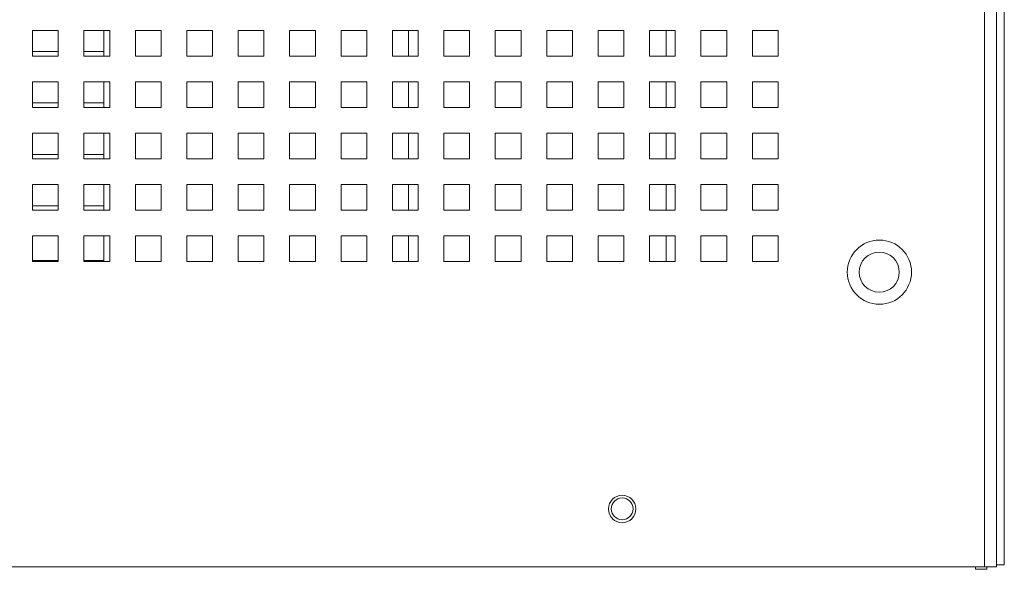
# Model space of a CAD drawing. Header units: inches. Extents: x 1 to 109, y 1 to 85.
# Tile 12 of 256: x 56.02 to 62.41, y 11.06 to 14.63. Entities that reach past the tile are written whole.
import ezdxf

# ---------------------------------------------------------------- set-up
doc = ezdxf.new("R2010")
doc.units = ezdxf.units.IN
doc.header["$MEASUREMENT"] = 0

msp = doc.modelspace()

# ---------------------------------------------------------------- linework, layer by layer
at = {"color": 7, "linetype": 'Continuous', "lineweight": 15, "ltscale": 5}
for p, q in [((62.2765, 11.0777), (62.2765, 24.2902)), ((62.3554, 24.3069), (62.3554, 11.0777)), ((62.4052, 11.0902), (62.4052, 24.2954)), ((56.2721, 14.5569), (56.1054, 14.5569)), ((56.1054, 14.5569), (56.1054, 14.3902)), ((56.2721, 14.3902), (56.2721, 14.5569)), ((56.6054, 14.5569), (56.4387, 14.5569)), ((56.4387, 14.5569), (56.4387, 14.3902)), ((56.5679, 14.5569), (56.5679, 14.3902)), ((56.6054, 14.3902), (56.6054, 14.5569)), ((56.9387, 14.5569), (56.7721, 14.5569)), ((56.7721, 14.5569), (56.7721, 14.3902)), ((56.9387, 14.3902), (56.9387, 14.5569)), ((57.2721, 14.5569), (57.1054, 14.5569)), ((57.1054, 14.5569), (57.1054, 14.3902)), ((57.2721, 14.3902), (57.2721, 14.5569)), ((57.6054, 14.5569), (57.4387, 14.5569)), ((57.4387, 14.5569), (57.4387, 14.3902)), ((57.6054, 14.3902), (57.6054, 14.5569)), ((57.9387, 14.5569), (57.7721, 14.5569)), ((57.7721, 14.5569), (57.7721, 14.3902)), ((57.9387, 14.3902), (57.9387, 14.5569)), ((58.2721, 14.5569), (58.1054, 14.5569)), ((58.1054, 14.5569), (58.1054, 14.3902)), ((58.2721, 14.3902), (58.2721, 14.5569)), ((58.6054, 14.5569), (58.4387, 14.5569)), ((58.4387, 14.5569), (58.4387, 14.3902)), ((58.6054, 14.3902), (58.6054, 14.5569)), ((58.9387, 14.5569), (58.7721, 14.5569)), ((58.7721, 14.5569), (58.7721, 14.3902)), ((58.9387, 14.3902), (58.9387, 14.5569)), ((59.2721, 14.5569), (59.1054, 14.5569)), ((59.1054, 14.5569), (59.1054, 14.3902)), ((59.2721, 14.3902), (59.2721, 14.5569)), ((59.6054, 14.5569), (59.4387, 14.5569)), ((59.4387, 14.5569), (59.4387, 14.3902)), ((59.6054, 14.3902), (59.6054, 14.5569)), ((59.9387, 14.5569), (59.7721, 14.5569)), ((59.7721, 14.5569), (59.7721, 14.3902)), ((59.9387, 14.3902), (59.9387, 14.5569)), ((60.2721, 14.5569), (60.1054, 14.5569)), ((60.1054, 14.5569), (60.1054, 14.3902)), ((60.2137, 14.3902), (60.2137, 14.5569)), ((60.2721, 14.3902), (60.2721, 14.5569)), ((60.6054, 14.5569), (60.4387, 14.5569)), ((60.4387, 14.5569), (60.4387, 14.3902)), ((60.6054, 14.3902), (60.6054, 14.5569)), ((60.9387, 14.5569), (60.7721, 14.5569)), ((60.7721, 14.5569), (60.7721, 14.3902)), ((60.9387, 14.3902), (60.9387, 14.5569)), ((56.1054, 14.3902), (56.2721, 14.3902)), ((56.1056, 14.4194), (56.1056, 14.3902)), ((56.2721, 14.4194), (56.1056, 14.4194)), ((56.4387, 14.3902), (56.6054, 14.3902)), ((56.4389, 14.4194), (56.4389, 14.3902)), ((56.5679, 14.4194), (56.4389, 14.4194)), ((56.7721, 14.3902), (56.9387, 14.3902)), ((57.1054, 14.3902), (57.2721, 14.3902)), ((57.4387, 14.3902), (57.6054, 14.3902)), ((57.7721, 14.3902), (57.9387, 14.3902)), ((58.1054, 14.3902), (58.2721, 14.3902)), ((58.4387, 14.3902), (58.6054, 14.3902)), ((58.7721, 14.3902), (58.9387, 14.3902)), ((59.1054, 14.3902), (59.2721, 14.3902)), ((59.4387, 14.3902), (59.6054, 14.3902)), ((59.7721, 14.3902), (59.9387, 14.3902)), ((60.1054, 14.3902), (60.2721, 14.3902)), ((60.4387, 14.3902), (60.6054, 14.3902)), ((60.7721, 14.3902), (60.9387, 14.3902)), ((56.2721, 14.2235), (56.1054, 14.2235)), ((56.1054, 14.2235), (56.1054, 14.0569)), ((56.2721, 14.0569), (56.2721, 14.2235)), ((56.6054, 14.2235), (56.4387, 14.2235)), ((56.4387, 14.2235), (56.4387, 14.0569)), ((56.5679, 14.2235), (56.5679, 14.0569)), ((56.6054, 14.0569), (56.6054, 14.2235)), ((56.9387, 14.2235), (56.7721, 14.2235)), ((56.7721, 14.2235), (56.7721, 14.0569)), ((56.9387, 14.0569), (56.9387, 14.2235)), ((57.2721, 14.2235), (57.1054, 14.2235)), ((57.1054, 14.2235), (57.1054, 14.0569)), ((57.2721, 14.0569), (57.2721, 14.2235)), ((57.6054, 14.2235), (57.4387, 14.2235)), ((57.4387, 14.2235), (57.4387, 14.0569)), ((57.6054, 14.0569), (57.6054, 14.2235)), ((57.9387, 14.2235), (57.7721, 14.2235)), ((57.7721, 14.2235), (57.7721, 14.0569)), ((57.9387, 14.0569), (57.9387, 14.2235)), ((58.2721, 14.2235), (58.1054, 14.2235)), ((58.1054, 14.2235), (58.1054, 14.0569)), ((58.2721, 14.0569), (58.2721, 14.2235)), ((58.6054, 14.2235), (58.4387, 14.2235)), ((58.4387, 14.2235), (58.4387, 14.0569)), ((58.6054, 14.0569), (58.6054, 14.2235)), ((58.9387, 14.2235), (58.7721, 14.2235)), ((58.7721, 14.2235), (58.7721, 14.0569)), ((58.9387, 14.0569), (58.9387, 14.2235)), ((59.2721, 14.2235), (59.1054, 14.2235)), ((59.1054, 14.2235), (59.1054, 14.0569)), ((59.2721, 14.0569), (59.2721, 14.2235)), ((59.6054, 14.2235), (59.4387, 14.2235)), ((59.4387, 14.2235), (59.4387, 14.0569)), ((59.6054, 14.0569), (59.6054, 14.2235)), ((59.9387, 14.2235), (59.7721, 14.2235)), ((59.7721, 14.2235), (59.7721, 14.0569)), ((59.9387, 14.0569), (59.9387, 14.2235)), ((60.2721, 14.2235), (60.1054, 14.2235)), ((60.1054, 14.2235), (60.1054, 14.0569)), ((60.2137, 14.0569), (60.2137, 14.2235)), ((60.2721, 14.0569), (60.2721, 14.2235)), ((60.6054, 14.2235), (60.4387, 14.2235)), ((60.4387, 14.2235), (60.4387, 14.0569)), ((60.6054, 14.0569), (60.6054, 14.2235)), ((60.9387, 14.2235), (60.7721, 14.2235)), ((60.7721, 14.2235), (60.7721, 14.0569)), ((60.9387, 14.0569), (60.9387, 14.2235)), ((56.1054, 14.0569), (56.2721, 14.0569)), ((56.1056, 14.086), (56.1056, 14.0569)), ((56.2721, 14.086), (56.1056, 14.086)), ((56.4387, 14.0569), (56.6054, 14.0569)), ((56.5679, 14.086), (56.4389, 14.086)), ((56.4389, 14.086), (56.4389, 14.0569)), ((56.7721, 14.0569), (56.9387, 14.0569)), ((57.1054, 14.0569), (57.2721, 14.0569)), ((57.4387, 14.0569), (57.6054, 14.0569)), ((57.7721, 14.0569), (57.9387, 14.0569)), ((58.1054, 14.0569), (58.2721, 14.0569)), ((58.4387, 14.0569), (58.6054, 14.0569)), ((58.7721, 14.0569), (58.9387, 14.0569)), ((59.1054, 14.0569), (59.2721, 14.0569)), ((59.4387, 14.0569), (59.6054, 14.0569)), ((59.7721, 14.0569), (59.9387, 14.0569)), ((60.1054, 14.0569), (60.2721, 14.0569)), ((60.4387, 14.0569), (60.6054, 14.0569)), ((60.7721, 14.0569), (60.9387, 14.0569)), ((56.2721, 13.8902), (56.1054, 13.8902)), ((56.1054, 13.8902), (56.1054, 13.7235)), ((56.2721, 13.7235), (56.2721, 13.8902)), ((56.6054, 13.8902), (56.4387, 13.8902)), ((56.4387, 13.8902), (56.4387, 13.7235)), ((56.5679, 13.8902), (56.5679, 13.7235)), ((56.6054, 13.7235), (56.6054, 13.8902)), ((56.9387, 13.8902), (56.7721, 13.8902)), ((56.7721, 13.8902), (56.7721, 13.7235)), ((56.9387, 13.7235), (56.9387, 13.8902)), ((57.2721, 13.8902), (57.1054, 13.8902)), ((57.1054, 13.8902), (57.1054, 13.7235)), ((57.2721, 13.7235), (57.2721, 13.8902)), ((57.6054, 13.8902), (57.4387, 13.8902)), ((57.4387, 13.8902), (57.4387, 13.7235)), ((57.6054, 13.7235), (57.6054, 13.8902)), ((57.9387, 13.8902), (57.7721, 13.8902)), ((57.7721, 13.8902), (57.7721, 13.7235)), ((57.9387, 13.7235), (57.9387, 13.8902)), ((58.2721, 13.8902), (58.1054, 13.8902)), ((58.1054, 13.8902), (58.1054, 13.7235)), ((58.2721, 13.7235), (58.2721, 13.8902)), ((58.6054, 13.8902), (58.4387, 13.8902)), ((58.4387, 13.8902), (58.4387, 13.7235)), ((58.6054, 13.7235), (58.6054, 13.8902)), ((58.9387, 13.8902), (58.7721, 13.8902)), ((58.7721, 13.8902), (58.7721, 13.7235)), ((58.9387, 13.7235), (58.9387, 13.8902)), ((59.2721, 13.8902), (59.1054, 13.8902)), ((59.1054, 13.8902), (59.1054, 13.7235)), ((59.2721, 13.7235), (59.2721, 13.8902)), ((59.6054, 13.8902), (59.4387, 13.8902)), ((59.4387, 13.8902), (59.4387, 13.7235)), ((59.6054, 13.7235), (59.6054, 13.8902)), ((59.9387, 13.8902), (59.7721, 13.8902)), ((59.7721, 13.8902), (59.7721, 13.7235)), ((59.9387, 13.7235), (59.9387, 13.8902)), ((60.2721, 13.8902), (60.1054, 13.8902)), ((60.1054, 13.8902), (60.1054, 13.7235)), ((60.2137, 13.7235), (60.2137, 13.8902)), ((60.2721, 13.7235), (60.2721, 13.8902)), ((60.6054, 13.8902), (60.4387, 13.8902)), ((60.4387, 13.8902), (60.4387, 13.7235)), ((60.6054, 13.7235), (60.6054, 13.8902)), ((60.9387, 13.8902), (60.7721, 13.8902)), ((60.7721, 13.8902), (60.7721, 13.7235)), ((60.9387, 13.7235), (60.9387, 13.8902)), ((56.1056, 13.7527), (56.1056, 13.7235)), ((56.2721, 13.7527), (56.1056, 13.7527)), ((56.4389, 13.7527), (56.4389, 13.7235)), ((56.5679, 13.7527), (56.4389, 13.7527)), ((56.1054, 13.7235), (56.2721, 13.7235)), ((56.4387, 13.7235), (56.6054, 13.7235)), ((56.7721, 13.7235), (56.9387, 13.7235)), ((57.1054, 13.7235), (57.2721, 13.7235)), ((57.4387, 13.7235), (57.6054, 13.7235)), ((57.7721, 13.7235), (57.9387, 13.7235)), ((58.1054, 13.7235), (58.2721, 13.7235)), ((58.4387, 13.7235), (58.6054, 13.7235)), ((58.7721, 13.7235), (58.9387, 13.7235)), ((59.1054, 13.7235), (59.2721, 13.7235)), ((59.4387, 13.7235), (59.6054, 13.7235)), ((59.7721, 13.7235), (59.9387, 13.7235)), ((60.1054, 13.7235), (60.2721, 13.7235)), ((60.4387, 13.7235), (60.6054, 13.7235)), ((60.7721, 13.7235), (60.9387, 13.7235)), ((56.2721, 13.5569), (56.1054, 13.5569)), ((56.1054, 13.5569), (56.1054, 13.3902)), ((56.2721, 13.3902), (56.2721, 13.5569)), ((56.6054, 13.5569), (56.4387, 13.5569)), ((56.4387, 13.5569), (56.4387, 13.3902)), ((56.5679, 13.5569), (56.5679, 13.3902)), ((56.6054, 13.3902), (56.6054, 13.5569)), ((56.9387, 13.5569), (56.7721, 13.5569)), ((56.7721, 13.5569), (56.7721, 13.3902)), ((56.9387, 13.3902), (56.9387, 13.5569)), ((57.2721, 13.5569), (57.1054, 13.5569)), ((57.1054, 13.5569), (57.1054, 13.3902)), ((57.2721, 13.3902), (57.2721, 13.5569)), ((57.6054, 13.5569), (57.4387, 13.5569)), ((57.4387, 13.5569), (57.4387, 13.3902)), ((57.6054, 13.3902), (57.6054, 13.5569)), ((57.9387, 13.5569), (57.7721, 13.5569)), ((57.7721, 13.5569), (57.7721, 13.3902)), ((57.9387, 13.3902), (57.9387, 13.5569)), ((58.2721, 13.5569), (58.1054, 13.5569)), ((58.1054, 13.5569), (58.1054, 13.3902)), ((58.2721, 13.3902), (58.2721, 13.5569)), ((58.6054, 13.5569), (58.4387, 13.5569)), ((58.4387, 13.5569), (58.4387, 13.3902)), ((58.6054, 13.3902), (58.6054, 13.5569)), ((58.9387, 13.5569), (58.7721, 13.5569)), ((58.7721, 13.5569), (58.7721, 13.3902)), ((58.9387, 13.3902), (58.9387, 13.5569)), ((59.2721, 13.5569), (59.1054, 13.5569)), ((59.1054, 13.5569), (59.1054, 13.3902)), ((59.2721, 13.3902), (59.2721, 13.5569)), ((59.6054, 13.5569), (59.4387, 13.5569)), ((59.4387, 13.5569), (59.4387, 13.3902)), ((59.6054, 13.3902), (59.6054, 13.5569)), ((59.9387, 13.5569), (59.7721, 13.5569)), ((59.7721, 13.5569), (59.7721, 13.3902)), ((59.9387, 13.3902), (59.9387, 13.5569)), ((60.2721, 13.5569), (60.1054, 13.5569)), ((60.1054, 13.5569), (60.1054, 13.3902)), ((60.2137, 13.3902), (60.2137, 13.5569)), ((60.2721, 13.3902), (60.2721, 13.5569)), ((60.6054, 13.5569), (60.4387, 13.5569)), ((60.4387, 13.5569), (60.4387, 13.3902)), ((60.6054, 13.3902), (60.6054, 13.5569)), ((60.9387, 13.5569), (60.7721, 13.5569)), ((60.7721, 13.5569), (60.7721, 13.3902)), ((60.9387, 13.3902), (60.9387, 13.5569)), ((56.1056, 13.4194), (56.1056, 13.3902)), ((56.2721, 13.4194), (56.1056, 13.4194)), ((56.4389, 13.4194), (56.4389, 13.3902)), ((56.5679, 13.4194), (56.4389, 13.4194)), ((56.1054, 13.3902), (56.2721, 13.3902)), ((56.4387, 13.3902), (56.6054, 13.3902)), ((56.7721, 13.3902), (56.9387, 13.3902)), ((57.1054, 13.3902), (57.2721, 13.3902)), ((57.4387, 13.3902), (57.6054, 13.3902)), ((57.7721, 13.3902), (57.9387, 13.3902)), ((58.1054, 13.3902), (58.2721, 13.3902)), ((58.4387, 13.3902), (58.6054, 13.3902)), ((58.7721, 13.3902), (58.9387, 13.3902)), ((59.1054, 13.3902), (59.2721, 13.3902)), ((59.4387, 13.3902), (59.6054, 13.3902)), ((59.7721, 13.3902), (59.9387, 13.3902)), ((60.1054, 13.3902), (60.2721, 13.3902)), ((60.4387, 13.3902), (60.6054, 13.3902)), ((60.7721, 13.3902), (60.9387, 13.3902)), ((56.2721, 13.2235), (56.1054, 13.2235)), ((56.1054, 13.2235), (56.1054, 13.0569)), ((56.2721, 13.0569), (56.2721, 13.2235)), ((56.6054, 13.2235), (56.4387, 13.2235)), ((56.4387, 13.2235), (56.4387, 13.0569)), ((56.5679, 13.2235), (56.5679, 13.0569)), ((56.6054, 13.0569), (56.6054, 13.2235)), ((56.9387, 13.2235), (56.7721, 13.2235)), ((56.7721, 13.2235), (56.7721, 13.0569)), ((56.9387, 13.0569), (56.9387, 13.2235)), ((57.2721, 13.2235), (57.1054, 13.2235)), ((57.1054, 13.2235), (57.1054, 13.0569)), ((57.2721, 13.0569), (57.2721, 13.2235)), ((57.6054, 13.2235), (57.4387, 13.2235)), ((57.4387, 13.2235), (57.4387, 13.0569)), ((57.6054, 13.0569), (57.6054, 13.2235)), ((57.9387, 13.2235), (57.7721, 13.2235)), ((57.7721, 13.2235), (57.7721, 13.0569)), ((57.9387, 13.0569), (57.9387, 13.2235)), ((58.2721, 13.2235), (58.1054, 13.2235)), ((58.1054, 13.2235), (58.1054, 13.0569)), ((58.2721, 13.0569), (58.2721, 13.2235)), ((58.6054, 13.2235), (58.4387, 13.2235)), ((58.4387, 13.2235), (58.4387, 13.0569)), ((58.6054, 13.0569), (58.6054, 13.2235)), ((58.9387, 13.2235), (58.7721, 13.2235)), ((58.7721, 13.2235), (58.7721, 13.0569)), ((58.9387, 13.0569), (58.9387, 13.2235)), ((59.2721, 13.2235), (59.1054, 13.2235)), ((59.1054, 13.2235), (59.1054, 13.0569)), ((59.2721, 13.0569), (59.2721, 13.2235)), ((59.6054, 13.2235), (59.4387, 13.2235)), ((59.4387, 13.2235), (59.4387, 13.0569)), ((59.6054, 13.0569), (59.6054, 13.2235)), ((59.9387, 13.2235), (59.7721, 13.2235)), ((59.7721, 13.2235), (59.7721, 13.0569)), ((59.9387, 13.0569), (59.9387, 13.2235)), ((60.2721, 13.2235), (60.1054, 13.2235)), ((60.1054, 13.2235), (60.1054, 13.0569)), ((60.2137, 13.0569), (60.2137, 13.2235)), ((60.2721, 13.0569), (60.2721, 13.2235)), ((60.6054, 13.2235), (60.4387, 13.2235)), ((60.4387, 13.2235), (60.4387, 13.0569)), ((60.6054, 13.0569), (60.6054, 13.2235)), ((60.9387, 13.2235), (60.7721, 13.2235)), ((60.7721, 13.2235), (60.7721, 13.0569)), ((60.9387, 13.0569), (60.9387, 13.2235)), ((56.2721, 13.0635), (56.1054, 13.0635)), ((56.1054, 13.0569), (56.2721, 13.0569)), ((56.5679, 13.0635), (56.4387, 13.0635)), ((56.4387, 13.0569), (56.6054, 13.0569)), ((56.7721, 13.0569), (56.9387, 13.0569)), ((57.1054, 13.0569), (57.2721, 13.0569)), ((57.4387, 13.0569), (57.6054, 13.0569)), ((57.7721, 13.0569), (57.9387, 13.0569)), ((58.1054, 13.0569), (58.2721, 13.0569)), ((58.4387, 13.0569), (58.6054, 13.0569)), ((58.7721, 13.0569), (58.9387, 13.0569)), ((59.1054, 13.0569), (59.2721, 13.0569)), ((59.4387, 13.0569), (59.6054, 13.0569)), ((59.7721, 13.0569), (59.9387, 13.0569)), ((60.1054, 13.0569), (60.2721, 13.0569)), ((60.4387, 13.0569), (60.6054, 13.0569)), ((60.7721, 13.0569), (60.9387, 13.0569)), ((62.2765, 11.0777), (44.7676, 11.0777)), ((62.2181, 11.0777), (62.2181, 11.0613)), ((62.2181, 11.0613), (62.2929, 11.0613)), ((62.3554, 11.0777), (62.2765, 11.0777)), ((62.2929, 11.0613), (62.2929, 11.0777)), ((62.4052, 11.0902), (62.3554, 11.0902))]:
    msp.add_line(p, q, dxfattribs=at)
at = {"color": 8, "linetype": 'Continuous', "lineweight": 15, "ltscale": 5}
for p, q in [((58.5427, 14.5569), (58.5427, 14.3902)), ((58.5427, 14.2235), (58.5427, 14.0569)), ((58.5427, 13.8902), (58.5427, 13.7235)), ((58.5427, 13.5569), (58.5427, 13.3902)), ((58.5427, 13.2235), (58.5427, 13.0569))]:
    msp.add_line(p, q, dxfattribs=at)
at = {"color": 7, "linetype": 'Continuous', "lineweight": 15, "ltscale": 25}
for centre, radius in [((61.5954, 12.9885), 0.2083), ((61.5944, 12.9885), 0.13), ((59.9279, 11.4525), 0.0888), ((59.9279, 11.4535), 0.0705)]:
    msp.add_circle(centre, radius, dxfattribs=at)

doc.saveas('drawing.dxf')
